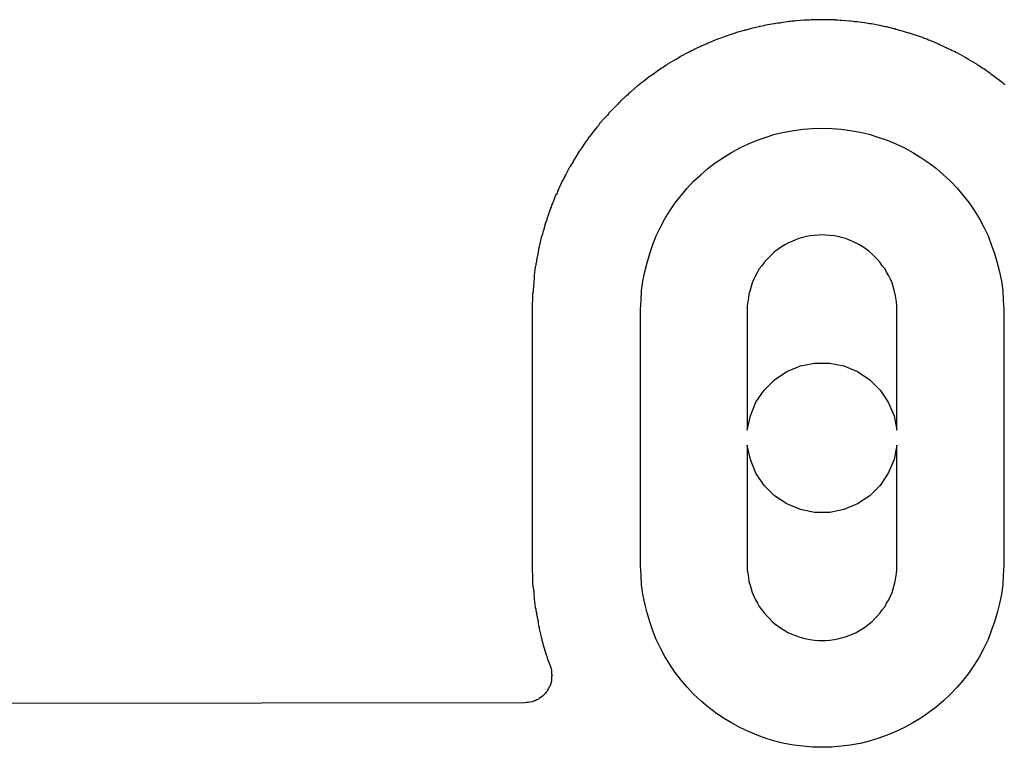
# Model space of a CAD drawing. Extents: x 2.6 to 14.5, y -8.4 to -1.4.
# Tile 29 of 43: x 11.996 to 12.177, y -8.407 to -8.273. Entities that reach past the tile are written whole.
import ezdxf

# ---------------------------------------------------------------- set-up
doc = ezdxf.new("R2010")
doc.units = 0
doc.header["$MEASUREMENT"] = 0
doc.layers.add('BLACK', color=7, linetype='CONTINUOUS')

msp = doc.modelspace()

# ---------------------------------------------------------------- linework, layer by layer
at = {"layer": 'BLACK', "linetype": 'CONTINUOUS'}
for p, q in [((12.1348, -8.27366), (12.1333, -8.27393)), ((12.1349, -8.27365), (12.1348, -8.27366)), ((12.1351, -8.27363), (12.1349, -8.27365)), ((12.1354, -8.27357), (12.1351, -8.27363)), ((12.1358, -8.27353), (12.1354, -8.27357)), ((12.1359, -8.27352), (12.1358, -8.27353)), ((12.1361, -8.27346), (12.1359, -8.27352)), ((12.1376, -8.27327), (12.1361, -8.27346)), ((12.1379, -8.27326), (12.1376, -8.27326)), ((12.1376, -8.27326), (12.1376, -8.27327)), ((12.1382, -8.27321), (12.1379, -8.27326)), ((12.1386, -8.27319), (12.1382, -8.27321)), ((12.1389, -8.27314), (12.1386, -8.27318)), ((12.1386, -8.27318), (12.1386, -8.27319)), ((12.1404, -8.27302), (12.1389, -8.27314)), ((12.1407, -8.27302), (12.1404, -8.27302)), ((12.1404, -8.27302), (12.1404, -8.27302)), ((12.141, -8.273), (12.1407, -8.27302)), ((12.1414, -8.273), (12.141, -8.273)), ((12.1417, -8.27296), (12.1414, -8.27299)), ((12.1414, -8.27299), (12.1414, -8.273)), ((12.1432, -8.27292), (12.1417, -8.27296)), ((12.1435, -8.27291), (12.1432, -8.27292)), ((12.1436, -8.27291), (12.1435, -8.27291)), ((12.1435, -8.27291), (12.1435, -8.27291)), ((12.144, -8.27292), (12.1436, -8.27291)), ((12.1441, -8.27292), (12.144, -8.27292)), ((12.1444, -8.27293), (12.1441, -8.27292)), ((12.1445, -8.27292), (12.1444, -8.27293)), ((12.146, -8.27296), (12.1445, -8.27292)), ((12.146, -8.27297), (12.146, -8.27296)), ((12.1462, -8.273), (12.146, -8.27297)), ((12.1466, -8.27301), (12.1462, -8.273)), ((12.147, -8.27304), (12.1466, -8.27301)), ((12.1473, -8.27304), (12.147, -8.27304)), ((12.147, -8.27304), (12.147, -8.27304)), ((12.1488, -8.27316), (12.1473, -8.27304)), ((12.149, -8.2732), (12.1488, -8.27316)), ((12.1488, -8.27316), (12.1488, -8.27316)), ((12.1494, -8.27324), (12.149, -8.2732)), ((12.1497, -8.27329), (12.1494, -8.27324)), ((12.1498, -8.27329), (12.1497, -8.27329)), ((12.1501, -8.2733), (12.1498, -8.27329)), ((12.1515, -8.27349), (12.1501, -8.2733)), ((12.1516, -8.2735), (12.1515, -8.27349)), ((12.1518, -8.27355), (12.1516, -8.2735)), ((12.1522, -8.27361), (12.1518, -8.27355)), ((12.1525, -8.27368), (12.1522, -8.27361)), ((12.1526, -8.27368), (12.1525, -8.27368)), ((12.1528, -8.2737), (12.1526, -8.27368)), ((12.1276, -8.27542), (12.1273, -8.27552)), ((12.1277, -8.27539), (12.1276, -8.27542)), ((12.1279, -8.2753), (12.1277, -8.27539)), ((12.1293, -8.27488), (12.1279, -8.2753)), ((12.1294, -8.27486), (12.1293, -8.27488)), ((12.1296, -8.27482), (12.1294, -8.27486)), ((12.13, -8.27473), (12.1296, -8.27482)), ((12.1303, -8.27465), (12.13, -8.27473)), ((12.1304, -8.27462), (12.1303, -8.27465)), ((12.1306, -8.27455), (12.1304, -8.27462)), ((12.1321, -8.2742), (12.1306, -8.27455)), ((12.1323, -8.27416), (12.1321, -8.27418)), ((12.1321, -8.27418), (12.1321, -8.2742)), ((12.1327, -8.27408), (12.1323, -8.27416)), ((12.133, -8.27402), (12.1327, -8.27408)), ((12.1331, -8.274), (12.133, -8.27402)), ((12.1333, -8.27393), (12.1331, -8.274)), ((12.1543, -8.27397), (12.1528, -8.2737)), ((12.1544, -8.27399), (12.1543, -8.27397)), ((12.1546, -8.27405), (12.1544, -8.27399)), ((12.1549, -8.27412), (12.1546, -8.27405)), ((12.1553, -8.27421), (12.1549, -8.27412)), ((12.1553, -8.27422), (12.1553, -8.27421)), ((12.1556, -8.27425), (12.1553, -8.27422)), ((12.157, -8.2746), (12.1556, -8.27425)), ((12.1571, -8.27462), (12.157, -8.2746)), ((12.1573, -8.27469), (12.1571, -8.27462)), ((12.1576, -8.27478), (12.1573, -8.27469)), ((12.158, -8.27489), (12.1576, -8.27478)), ((12.158, -8.2749), (12.158, -8.27489)), ((12.1583, -8.27494), (12.158, -8.2749)), ((12.1597, -8.27537), (12.1583, -8.27494)), ((12.1598, -8.27539), (12.1597, -8.27537)), ((12.16, -8.27547), (12.1598, -8.27539)), ((12.1603, -8.27558), (12.16, -8.27547)), ((12.1227, -8.27723), (12.1225, -8.27735)), ((12.124, -8.27666), (12.1227, -8.27723)), ((12.1241, -8.27664), (12.124, -8.27666)), ((12.1243, -8.27658), (12.1241, -8.27664)), ((12.1246, -8.27644), (12.1243, -8.27658)), ((12.125, -8.27633), (12.1246, -8.27644)), ((12.1253, -8.2762), (12.125, -8.2763)), ((12.125, -8.2763), (12.125, -8.27633)), ((12.1267, -8.2757), (12.1253, -8.2762)), ((12.1269, -8.27563), (12.1267, -8.27568)), ((12.1267, -8.27568), (12.1267, -8.2757)), ((12.1273, -8.27552), (12.1269, -8.27563)), ((12.1607, -8.2757), (12.1603, -8.27558)), ((12.1607, -8.27572), (12.1607, -8.2757)), ((12.1609, -8.27578), (12.1607, -8.27572)), ((12.1624, -8.27628), (12.1609, -8.27578)), ((12.1624, -8.2763), (12.1624, -8.27628)), ((12.1626, -8.2764), (12.1624, -8.2763)), ((12.163, -8.27652), (12.1626, -8.2764)), ((12.1633, -8.27666), (12.163, -8.27652)), ((12.1633, -8.27668), (12.1633, -8.27666)), ((12.1636, -8.27675), (12.1633, -8.27668)), ((12.1649, -8.27732), (12.1636, -8.27675)), ((12.165, -8.27735), (12.1649, -8.27732)), ((12.119, -8.27899), (12.1176, -8.2797)), ((12.1192, -8.27888), (12.119, -8.27896)), ((12.119, -8.27896), (12.119, -8.27899)), ((12.1195, -8.27871), (12.1192, -8.27888)), ((12.1199, -8.27856), (12.1195, -8.27871)), ((12.1201, -8.2784), (12.1199, -8.27852)), ((12.1199, -8.27852), (12.1199, -8.27856)), ((12.1215, -8.27776), (12.1201, -8.2784)), ((12.1217, -8.27766), (12.1215, -8.27773)), ((12.1215, -8.27773), (12.1215, -8.27776)), ((12.1221, -8.27751), (12.1217, -8.27766)), ((12.1224, -8.27738), (12.1221, -8.27751)), ((12.1225, -8.27735), (12.1224, -8.27738)), ((12.1652, -8.27745), (12.165, -8.27735)), ((12.1655, -8.27759), (12.1652, -8.27745)), ((12.1659, -8.27775), (12.1655, -8.27759)), ((12.1659, -8.27778), (12.1659, -8.27775)), ((12.1661, -8.27786), (12.1659, -8.27778)), ((12.1675, -8.2785), (12.1661, -8.27786)), ((12.1676, -8.27853), (12.1675, -8.2785)), ((12.1677, -8.27865), (12.1676, -8.27853)), ((12.1681, -8.2788), (12.1677, -8.27865)), ((12.1684, -8.27898), (12.1681, -8.2788)), ((12.1684, -8.27901), (12.1684, -8.27898)), ((12.1687, -8.2791), (12.1684, -8.27901)), ((12.17, -8.27981), (12.1687, -8.2791)), ((12.1165, -8.28035), (12.1152, -8.28113)), ((12.1166, -8.28032), (12.1165, -8.28035)), ((12.1168, -8.28022), (12.1166, -8.28032)), ((12.1171, -8.28004), (12.1168, -8.28022)), ((12.1174, -8.27987), (12.1171, -8.28004)), ((12.1176, -8.2797), (12.1174, -8.27983)), ((12.1174, -8.27983), (12.1174, -8.27987)), ((12.17, -8.27984), (12.17, -8.27981)), ((12.1702, -8.27997), (12.17, -8.27984)), ((12.1705, -8.28014), (12.1702, -8.27997)), ((12.1708, -8.28034), (12.1705, -8.28014)), ((12.1709, -8.28037), (12.1708, -8.28034)), ((12.1711, -8.28047), (12.1709, -8.28037)), ((12.1724, -8.28125), (12.1711, -8.28047)), ((12.1129, -8.28268), (12.1127, -8.28283)), ((12.1141, -8.28184), (12.1129, -8.28268)), ((12.1142, -8.2818), (12.1141, -8.28184)), ((12.1144, -8.2817), (12.1142, -8.2818)), ((12.1147, -8.2815), (12.1144, -8.2817)), ((12.115, -8.28131), (12.1147, -8.2815)), ((12.1152, -8.28113), (12.115, -8.28127)), ((12.115, -8.28127), (12.115, -8.28131)), ((12.1724, -8.28129), (12.1724, -8.28125)), ((12.1726, -8.28142), (12.1724, -8.28129)), ((12.1729, -8.28161), (12.1726, -8.28142)), ((12.1732, -8.28182), (12.1729, -8.28161)), ((12.1733, -8.28185), (12.1732, -8.28182)), ((12.1735, -8.28197), (12.1733, -8.28185)), ((12.1747, -8.28281), (12.1735, -8.28197)), ((12.1104, -8.28456), (12.1101, -8.28478)), ((12.1105, -8.28452), (12.1104, -8.28456)), ((12.1107, -8.28435), (12.1105, -8.28452)), ((12.1118, -8.28345), (12.1107, -8.28435)), ((12.1119, -8.2834), (12.1118, -8.28345)), ((12.1121, -8.28329), (12.1119, -8.2834)), ((12.1124, -8.28308), (12.1121, -8.28329)), ((12.1127, -8.28288), (12.1124, -8.28308)), ((12.1127, -8.28283), (12.1127, -8.28288)), ((12.1747, -8.28285), (12.1747, -8.28281)), ((12.1749, -8.28299), (12.1747, -8.28285)), ((12.1752, -8.2832), (12.1749, -8.28299)), ((12.1755, -8.28342), (12.1752, -8.2832)), ((12.1755, -8.28346), (12.1755, -8.28342)), ((12.1757, -8.28358), (12.1755, -8.28346)), ((12.1769, -8.28449), (12.1757, -8.28358)), ((12.177, -8.28453), (12.1769, -8.28449)), ((12.1771, -8.28469), (12.177, -8.28453)), ((12.1083, -8.28636), (12.108, -8.28659)), ((12.1085, -8.28614), (12.1083, -8.28631)), ((12.1083, -8.28631), (12.1083, -8.28636)), ((12.1096, -8.28517), (12.1085, -8.28614)), ((12.1097, -8.28513), (12.1096, -8.28517)), ((12.1099, -8.285), (12.1097, -8.28513)), ((12.1101, -8.28478), (12.1099, -8.285)), ((12.1774, -8.28491), (12.1771, -8.28469)), ((12.1063, -8.28822), (12.1062, -8.28827)), ((12.1064, -8.28804), (12.1063, -8.28822)), ((12.1075, -8.28701), (12.1064, -8.28804)), ((12.1076, -8.28696), (12.1075, -8.28701)), ((12.1078, -8.28683), (12.1076, -8.28696)), ((12.108, -8.28659), (12.1078, -8.28683)), ((12.1055, -8.28896), (12.1045, -8.29004)), ((12.1056, -8.28891), (12.1055, -8.28896)), ((12.1057, -8.28877), (12.1056, -8.28891)), ((12.106, -8.28851), (12.1057, -8.28877)), ((12.1062, -8.28827), (12.106, -8.28851)), ((12.1036, -8.29101), (12.1026, -8.29214)), ((12.1037, -8.29096), (12.1036, -8.29101)), ((12.1038, -8.29081), (12.1037, -8.29096)), ((12.1041, -8.29054), (12.1038, -8.29081)), ((12.1043, -8.29028), (12.1041, -8.29054)), ((12.1045, -8.29004), (12.1043, -8.29023)), ((12.1043, -8.29023), (12.1043, -8.29028)), ((12.1018, -8.29315), (12.1009, -8.29434)), ((12.1019, -8.2931), (12.1018, -8.29315)), ((12.102, -8.29294), (12.1019, -8.2931)), ((12.1022, -8.29266), (12.102, -8.29294)), ((12.1025, -8.29239), (12.1022, -8.29266)), ((12.1026, -8.29214), (12.1025, -8.29234)), ((12.1025, -8.29234), (12.1025, -8.29239)), ((12.135, -8.29405), (12.1367, -8.29364)), ((12.1367, -8.29364), (12.1385, -8.29332)), ((12.1367, -8.29364), (12.1367, -8.29364)), ((12.1367, -8.29364), (12.1367, -8.29364)), ((12.1385, -8.29332), (12.1402, -8.29309)), ((12.1385, -8.29332), (12.1385, -8.29332)), ((12.1402, -8.29309), (12.1419, -8.29296)), ((12.1402, -8.29309), (12.1402, -8.29309)), ((12.1419, -8.29296), (12.1437, -8.29291)), ((12.1419, -8.29296), (12.1419, -8.29296)), ((12.1437, -8.29291), (12.1437, -8.29291)), ((12.1437, -8.29291), (12.1455, -8.29296)), ((12.1455, -8.29296), (12.1455, -8.29296)), ((12.1455, -8.29296), (12.1472, -8.29309)), ((12.1472, -8.29309), (12.1472, -8.29309)), ((12.1472, -8.29309), (12.1489, -8.29332)), ((12.1489, -8.29332), (12.1489, -8.29332)), ((12.1489, -8.29332), (12.1489, -8.29332)), ((12.1489, -8.29332), (12.1507, -8.29364)), ((12.1507, -8.29364), (12.1507, -8.29364)), ((12.1507, -8.29364), (12.1524, -8.29405)), ((12.1001, -8.29539), (12.0993, -8.29662)), ((12.1002, -8.29534), (12.1001, -8.29539)), ((12.1003, -8.29517), (12.1002, -8.29534)), ((12.1005, -8.29488), (12.1003, -8.29517)), ((12.1007, -8.2946), (12.1005, -8.29488)), ((12.1008, -8.29454), (12.1007, -8.2946)), ((12.1009, -8.29434), (12.1008, -8.29454)), ((12.1301, -8.2958), (12.1317, -8.29513)), ((12.1317, -8.29513), (12.1334, -8.29455)), ((12.1317, -8.29513), (12.1317, -8.29513)), ((12.1317, -8.29513), (12.1317, -8.29513)), ((12.1334, -8.29455), (12.135, -8.29405)), ((12.1334, -8.29455), (12.1334, -8.29455)), ((12.1334, -8.29455), (12.1334, -8.29455)), ((12.135, -8.29405), (12.135, -8.29405)), ((12.1524, -8.29405), (12.1524, -8.29405)), ((12.1524, -8.29405), (12.1524, -8.29405)), ((12.1524, -8.29405), (12.154, -8.29455)), ((12.154, -8.29455), (12.154, -8.29455)), ((12.154, -8.29455), (12.154, -8.29455)), ((12.154, -8.29455), (12.1557, -8.29513)), ((12.1557, -8.29513), (12.1557, -8.29513)), ((12.1557, -8.29513), (12.1557, -8.29513)), ((12.1557, -8.29513), (12.1573, -8.2958)), ((12.0989, -8.29718), (12.0987, -8.29748)), ((12.0991, -8.29689), (12.0989, -8.29718)), ((12.0992, -8.29683), (12.0991, -8.29689)), ((12.0993, -8.29662), (12.0992, -8.29683)), ((12.127, -8.2974), (12.1285, -8.29656)), ((12.1285, -8.29656), (12.1301, -8.2958)), ((12.1285, -8.29656), (12.1285, -8.29656)), ((12.1285, -8.29656), (12.1285, -8.29656)), ((12.1301, -8.2958), (12.1301, -8.2958)), ((12.1301, -8.2958), (12.1301, -8.2958)), ((12.1573, -8.2958), (12.1573, -8.2958)), ((12.1573, -8.2958), (12.1573, -8.2958)), ((12.1573, -8.2958), (12.1573, -8.2958)), ((12.1573, -8.2958), (12.1589, -8.29656)), ((12.1589, -8.29656), (12.1589, -8.29656)), ((12.1589, -8.29656), (12.1604, -8.2974)), ((12.0978, -8.29899), (12.0977, -8.2992)), ((12.0986, -8.29772), (12.0978, -8.29899)), ((12.0987, -8.29748), (12.0986, -8.29766)), ((12.0986, -8.29766), (12.0986, -8.29772)), ((12.124, -8.2993), (12.1255, -8.29831)), ((12.1255, -8.29831), (12.127, -8.2974)), ((12.1255, -8.29831), (12.1255, -8.29831)), ((12.127, -8.2974), (12.127, -8.2974)), ((12.127, -8.2974), (12.127, -8.2974)), ((12.1604, -8.2974), (12.1604, -8.2974)), ((12.1604, -8.2974), (12.1619, -8.29831)), ((12.1619, -8.29831), (12.1619, -8.29831)), ((12.1619, -8.29831), (12.1619, -8.29831)), ((12.1619, -8.29831), (12.1619, -8.29831)), ((12.1619, -8.29831), (12.1634, -8.2993)), ((12.0971, -8.30011), (12.0964, -8.30143)), ((12.0972, -8.30006), (12.0971, -8.30011)), ((12.0973, -8.29988), (12.0972, -8.30006)), ((12.0975, -8.29956), (12.0973, -8.29988)), ((12.0977, -8.29926), (12.0975, -8.29956)), ((12.0977, -8.2992), (12.0977, -8.29926)), ((12.1213, -8.30151), (12.1226, -8.30037)), ((12.1226, -8.30037), (12.124, -8.2993)), ((12.1226, -8.30037), (12.1226, -8.30037)), ((12.1226, -8.30037), (12.1226, -8.30037)), ((12.124, -8.2993), (12.124, -8.2993)), ((12.124, -8.2993), (12.124, -8.2993)), ((12.1634, -8.2993), (12.1634, -8.2993)), ((12.1634, -8.2993), (12.1634, -8.2993)), ((12.1634, -8.2993), (12.1634, -8.2993)), ((12.1634, -8.2993), (12.1634, -8.2993)), ((12.1634, -8.2993), (12.1648, -8.30037)), ((12.1648, -8.30037), (12.1648, -8.30037)), ((12.1648, -8.30037), (12.1661, -8.30151)), ((12.0958, -8.30259), (12.0952, -8.30394)), ((12.0959, -8.30253), (12.0958, -8.30259)), ((12.096, -8.30234), (12.0959, -8.30253)), ((12.0961, -8.30202), (12.096, -8.30234)), ((12.0963, -8.30171), (12.0961, -8.30202)), ((12.0964, -8.30143), (12.0963, -8.30164)), ((12.0963, -8.30164), (12.0963, -8.30171)), ((12.1188, -8.30398), (12.12, -8.30271)), ((12.12, -8.30271), (12.1213, -8.30151)), ((12.12, -8.30271), (12.12, -8.30271)), ((12.12, -8.30271), (12.12, -8.30271)), ((12.1213, -8.30151), (12.1213, -8.30151)), ((12.1213, -8.30151), (12.1213, -8.30151)), ((12.1661, -8.30151), (12.1661, -8.30151)), ((12.1661, -8.30151), (12.1674, -8.30271)), ((12.1674, -8.30271), (12.1674, -8.30271)), ((12.1674, -8.30271), (12.1674, -8.30271)), ((12.1674, -8.30271), (12.1686, -8.30398)), ((12.0949, -8.30454), (12.0948, -8.30487)), ((12.0951, -8.30422), (12.0949, -8.30454)), ((12.0952, -8.30394), (12.0951, -8.30416)), ((12.0951, -8.30416), (12.0951, -8.30422)), ((12.1177, -8.30532), (12.1188, -8.30398)), ((12.1188, -8.30398), (12.1188, -8.30398)), ((12.1188, -8.30398), (12.1188, -8.30398)), ((12.1686, -8.30398), (12.1686, -8.30398)), ((12.1686, -8.30398), (12.1686, -8.30398)), ((12.1686, -8.30398), (12.1686, -8.30398)), ((12.1686, -8.30398), (12.1686, -8.30398)), ((12.1686, -8.30398), (12.1697, -8.30532)), ((12.0946, -8.30513), (12.0941, -8.30651)), ((12.0947, -8.30506), (12.0946, -8.30513)), ((12.0948, -8.30487), (12.0947, -8.30506)), ((12.1166, -8.30671), (12.1177, -8.30532)), ((12.1177, -8.30532), (12.1177, -8.30532)), ((12.1697, -8.30532), (12.1697, -8.30532)), ((12.1697, -8.30532), (12.1697, -8.30532)), ((12.1697, -8.30532), (12.1708, -8.30671)), ((12.0936, -8.30772), (12.0931, -8.30913)), ((12.0937, -8.30746), (12.0936, -8.30766)), ((12.0936, -8.30766), (12.0936, -8.30772)), ((12.0938, -8.30713), (12.0937, -8.30746)), ((12.094, -8.3068), (12.0938, -8.30713)), ((12.0941, -8.30651), (12.094, -8.30673)), ((12.094, -8.30673), (12.094, -8.3068)), ((12.1147, -8.30964), (12.1156, -8.30815)), ((12.1156, -8.30815), (12.1166, -8.30671)), ((12.1156, -8.30815), (12.1156, -8.30815)), ((12.1166, -8.30671), (12.1166, -8.30671)), ((12.1166, -8.30671), (12.1166, -8.30671)), ((12.1708, -8.30671), (12.1708, -8.30671)), ((12.1708, -8.30671), (12.1708, -8.30671)), ((12.1708, -8.30671), (12.1718, -8.30815)), ((12.1718, -8.30815), (12.1718, -8.30815)), ((12.1718, -8.30815), (12.1727, -8.30964)), ((12.0929, -8.30976), (12.0928, -8.3101)), ((12.093, -8.30943), (12.0929, -8.30976)), ((12.0931, -8.30913), (12.093, -8.30936)), ((12.093, -8.30936), (12.093, -8.30943)), ((12.1139, -8.31118), (12.1147, -8.30964)), ((12.1147, -8.30964), (12.1147, -8.30964)), ((12.1147, -8.30964), (12.1147, -8.30964)), ((12.1727, -8.30964), (12.1727, -8.30964)), ((12.1727, -8.30964), (12.1727, -8.30964)), ((12.1727, -8.30964), (12.1735, -8.31118)), ((12.0923, -8.3118), (12.0922, -8.31203)), ((12.0927, -8.31037), (12.0923, -8.3118)), ((12.0928, -8.3101), (12.0927, -8.31031)), ((12.0927, -8.31031), (12.0927, -8.31037)), ((12.1131, -8.31277), (12.1139, -8.31118)), ((12.1139, -8.31118), (12.1139, -8.31118)), ((12.1735, -8.31118), (12.1735, -8.31118)), ((12.1735, -8.31118), (12.1735, -8.31118)), ((12.1735, -8.31118), (12.1743, -8.31277)), ((12.0919, -8.31307), (12.0916, -8.31451)), ((12.092, -8.31279), (12.0919, -8.313)), ((12.0919, -8.313), (12.0919, -8.31307)), ((12.0921, -8.31244), (12.092, -8.31279)), ((12.0922, -8.3121), (12.0921, -8.31244)), ((12.0922, -8.31203), (12.0922, -8.3121)), ((12.1125, -8.31438), (12.1131, -8.31277)), ((12.1131, -8.31277), (12.1131, -8.31277)), ((12.1131, -8.31277), (12.1131, -8.31277)), ((12.1388, -8.31352), (12.1381, -8.31379)), ((12.1394, -8.31327), (12.1388, -8.31352)), ((12.1401, -8.31307), (12.1394, -8.31327)), ((12.1408, -8.3129), (12.1401, -8.31307)), ((12.1415, -8.31277), (12.1408, -8.3129)), ((12.1408, -8.3129), (12.1408, -8.3129)), ((12.1423, -8.31268), (12.1415, -8.31277)), ((12.1415, -8.31277), (12.1415, -8.31277)), ((12.143, -8.31262), (12.1423, -8.31268)), ((12.1423, -8.31268), (12.1423, -8.31268)), ((12.1437, -8.3126), (12.143, -8.31262)), ((12.1444, -8.31262), (12.1437, -8.3126)), ((12.1451, -8.31268), (12.1444, -8.31262)), ((12.1444, -8.31262), (12.1444, -8.31262)), ((12.1459, -8.31277), (12.1451, -8.31268)), ((12.1466, -8.3129), (12.1459, -8.31277)), ((12.1459, -8.31277), (12.1459, -8.31277)), ((12.1473, -8.31307), (12.1466, -8.3129)), ((12.1466, -8.3129), (12.1466, -8.3129)), ((12.148, -8.31327), (12.1473, -8.31307)), ((12.1473, -8.31307), (12.1473, -8.31307)), ((12.1486, -8.31352), (12.148, -8.31327)), ((12.148, -8.31327), (12.148, -8.31327)), ((12.1493, -8.31379), (12.1486, -8.31352)), ((12.1486, -8.31352), (12.1486, -8.31352)), ((12.1743, -8.31277), (12.1743, -8.31277)), ((12.1743, -8.31277), (12.1743, -8.31277)), ((12.1743, -8.31277), (12.1749, -8.31438)), ((12.0915, -8.31482), (12.0914, -8.31516)), ((12.0914, -8.31516), (12.0914, -8.31551)), ((12.0916, -8.31451), (12.0915, -8.31475)), ((12.0915, -8.31475), (12.0915, -8.31482)), ((12.1119, -8.31604), (12.1125, -8.31438)), ((12.1125, -8.31438), (12.1125, -8.31438)), ((12.1125, -8.31438), (12.1125, -8.31438)), ((12.1356, -8.31523), (12.135, -8.31567)), ((12.1362, -8.31482), (12.1356, -8.31523)), ((12.1356, -8.31523), (12.1356, -8.31523)), ((12.1368, -8.31445), (12.1362, -8.31482)), ((12.1362, -8.31482), (12.1362, -8.31482)), ((12.1374, -8.3141), (12.1368, -8.31445)), ((12.1381, -8.31379), (12.1374, -8.3141)), ((12.1374, -8.3141), (12.1374, -8.3141)), ((12.1374, -8.3141), (12.1374, -8.3141)), ((12.1381, -8.31379), (12.1381, -8.31379)), ((12.1381, -8.31379), (12.1381, -8.31379)), ((12.15, -8.3141), (12.1493, -8.31379)), ((12.1493, -8.31379), (12.1493, -8.31379)), ((12.1506, -8.31445), (12.15, -8.3141)), ((12.1512, -8.31482), (12.1506, -8.31445)), ((12.1518, -8.31523), (12.1512, -8.31482)), ((12.1512, -8.31482), (12.1512, -8.31482)), ((12.1512, -8.31482), (12.1512, -8.31482)), ((12.1524, -8.31567), (12.1518, -8.31523)), ((12.1518, -8.31523), (12.1518, -8.31523)), ((12.1518, -8.31523), (12.1518, -8.31523)), ((12.1749, -8.31438), (12.1749, -8.31438)), ((12.1749, -8.31438), (12.1755, -8.31604)), ((12.0913, -8.31579), (12.091, -8.31726)), ((12.091, -8.31726), (12.091, -8.31749)), ((12.0914, -8.31551), (12.0913, -8.31572)), ((12.0913, -8.31572), (12.0913, -8.31579)), ((12.1114, -8.31772), (12.1119, -8.31604)), ((12.1119, -8.31604), (12.1119, -8.31604)), ((12.1119, -8.31604), (12.1119, -8.31604)), ((12.1335, -8.31716), (12.133, -8.31771)), ((12.134, -8.31664), (12.1335, -8.31716)), ((12.1335, -8.31716), (12.1335, -8.31716)), ((12.1335, -8.31716), (12.1335, -8.31716)), ((12.1345, -8.31614), (12.134, -8.31664)), ((12.134, -8.31664), (12.134, -8.31664)), ((12.134, -8.31664), (12.134, -8.31664)), ((12.135, -8.31567), (12.1345, -8.31614)), ((12.1345, -8.31614), (12.1345, -8.31614)), ((12.135, -8.31567), (12.135, -8.31567)), ((12.1529, -8.31614), (12.1524, -8.31567)), ((12.1534, -8.31664), (12.1529, -8.31614)), ((12.1529, -8.31614), (12.1529, -8.31614)), ((12.1529, -8.31614), (12.1529, -8.31614)), ((12.1539, -8.31716), (12.1534, -8.31664)), ((12.1534, -8.31664), (12.1534, -8.31664)), ((12.1534, -8.31664), (12.1534, -8.31664)), ((12.1544, -8.31771), (12.1539, -8.31716)), ((12.1539, -8.31716), (12.1539, -8.31716)), ((12.1755, -8.31604), (12.1755, -8.31604)), ((12.1755, -8.31604), (12.176, -8.31772)), ((12.0908, -8.31855), (12.0906, -8.32003)), ((12.0909, -8.31827), (12.0908, -8.31848)), ((12.0908, -8.31848), (12.0908, -8.31855)), ((12.091, -8.31756), (12.0909, -8.31791)), ((12.0909, -8.31791), (12.0909, -8.31827)), ((12.091, -8.31749), (12.091, -8.31756)), ((12.111, -8.31942), (12.1114, -8.31772)), ((12.1114, -8.31772), (12.1114, -8.31772)), ((12.1114, -8.31772), (12.1114, -8.31772)), ((12.1321, -8.31887), (12.1318, -8.31949)), ((12.1326, -8.31828), (12.1321, -8.31887)), ((12.1321, -8.31887), (12.1321, -8.31887)), ((12.133, -8.31771), (12.1326, -8.31828)), ((12.133, -8.31771), (12.133, -8.31771)), ((12.1548, -8.31828), (12.1544, -8.31771)), ((12.1553, -8.31887), (12.1548, -8.31828)), ((12.1548, -8.31828), (12.1548, -8.31828)), ((12.1556, -8.31949), (12.1553, -8.31887)), ((12.1553, -8.31887), (12.1553, -8.31887)), ((12.176, -8.31772), (12.176, -8.31772)), ((12.176, -8.31772), (12.1764, -8.31942)), ((12.0906, -8.32069), (12.0905, -8.32104)), ((12.0906, -8.32003), (12.0906, -8.32026)), ((12.0906, -8.32026), (12.0906, -8.32033)), ((12.0906, -8.32033), (12.0906, -8.32069)), ((12.1106, -8.32114), (12.111, -8.31942)), ((12.111, -8.31942), (12.111, -8.31942)), ((12.1311, -8.32077), (12.1308, -8.32144)), ((12.1314, -8.32012), (12.1311, -8.32077)), ((12.1318, -8.31949), (12.1314, -8.32012)), ((12.156, -8.32012), (12.1556, -8.31949)), ((12.1563, -8.32077), (12.156, -8.32012)), ((12.156, -8.32012), (12.156, -8.32012)), ((12.156, -8.32012), (12.156, -8.32012)), ((12.1566, -8.32144), (12.1563, -8.32077)), ((12.1563, -8.32077), (12.1563, -8.32077)), ((12.1563, -8.32077), (12.1563, -8.32077)), ((12.1764, -8.31942), (12.1764, -8.31942)), ((12.1764, -8.31942), (12.1768, -8.32114)), ((12.0905, -8.32132), (12.0904, -8.32281)), ((12.0905, -8.32104), (12.0905, -8.32126)), ((12.0905, -8.32126), (12.0905, -8.32132)), ((12.1104, -8.32288), (12.1106, -8.32114)), ((12.1106, -8.32114), (12.1106, -8.32114)), ((12.1106, -8.32114), (12.1106, -8.32114)), ((12.1306, -8.32212), (12.1304, -8.32281)), ((12.1308, -8.32144), (12.1306, -8.32212)), ((12.1306, -8.32212), (12.1306, -8.32212)), ((12.1308, -8.32144), (12.1308, -8.32144)), ((12.1568, -8.32212), (12.1566, -8.32144)), ((12.1566, -8.32144), (12.1566, -8.32144)), ((12.157, -8.32281), (12.1568, -8.32212)), ((12.1568, -8.32212), (12.1568, -8.32212)), ((12.1768, -8.32114), (12.1768, -8.32114)), ((12.1768, -8.32114), (12.177, -8.32288)), ((12.0903, -8.32412), (12.0902, -8.32585)), ((12.0904, -8.32312), (12.0903, -8.32348)), ((12.0903, -8.32348), (12.0903, -8.32383)), ((12.0903, -8.32383), (12.0903, -8.32405)), ((12.0903, -8.32405), (12.0903, -8.32412)), ((12.0904, -8.32281), (12.0904, -8.32305)), ((12.0904, -8.32305), (12.0904, -8.32312)), ((12.1103, -8.32463), (12.1104, -8.32288)), ((12.1104, -8.32288), (12.1104, -8.32288)), ((12.1301, -8.32422), (12.13, -8.32494)), ((12.1302, -8.32351), (12.1301, -8.32422)), ((12.1301, -8.32422), (12.1301, -8.32422)), ((12.1304, -8.32281), (12.1302, -8.32351)), ((12.1302, -8.32351), (12.1302, -8.32351)), ((12.1304, -8.32281), (12.1304, -8.32281)), ((12.1572, -8.32351), (12.157, -8.32281)), ((12.157, -8.32281), (12.157, -8.32281)), ((12.1573, -8.32422), (12.1572, -8.32351)), ((12.1572, -8.32351), (12.1572, -8.32351)), ((12.1574, -8.32494), (12.1573, -8.32422)), ((12.1573, -8.32422), (12.1573, -8.32422)), ((12.177, -8.32288), (12.177, -8.32288)), ((12.177, -8.32288), (12.1771, -8.32463)), ((12.0902, -8.32585), (12.0902, -8.32592)), ((12.0902, -8.32592), (12.0902, -8.32599)), ((12.0902, -8.32599), (12.0902, -8.32606)), ((12.0902, -8.32606), (12.0902, -8.3264)), ((12.1102, -8.32638), (12.1103, -8.32463)), ((12.1103, -8.32463), (12.1103, -8.32463)), ((12.13, -8.32494), (12.1299, -8.32566)), ((12.1299, -8.32566), (12.1299, -8.32566)), ((12.1299, -8.32566), (12.1299, -8.32638)), ((12.1575, -8.32566), (12.1574, -8.32494)), ((12.1575, -8.32638), (12.1575, -8.32566)), ((12.1575, -8.32566), (12.1575, -8.32566)), ((12.1771, -8.32463), (12.1771, -8.32463)), ((12.1771, -8.32463), (12.1772, -8.32638)), ((12.0902, -8.3264), (12.0902, -8.37362)), ((12.1102, -8.37362), (12.1102, -8.32638)), ((12.1299, -8.32638), (12.1299, -8.34863)), ((12.1575, -8.34863), (12.1575, -8.32638)), ((12.1772, -8.32638), (12.1772, -8.37362)), ((12.1372, -8.33779), (12.1397, -8.33675)), ((12.1397, -8.33675), (12.1423, -8.33622)), ((12.1423, -8.33622), (12.1451, -8.33622)), ((12.1451, -8.33622), (12.1477, -8.33675)), ((12.1477, -8.33675), (12.1502, -8.33779)), ((12.1349, -8.3393), (12.1372, -8.33779)), ((12.1502, -8.33779), (12.1525, -8.3393)), ((12.133, -8.34122), (12.1349, -8.3393)), ((12.1525, -8.3393), (12.1544, -8.34122)), ((12.1315, -8.34347), (12.133, -8.34122)), ((12.1544, -8.34122), (12.1559, -8.34347)), ((12.1305, -8.34598), (12.1315, -8.34347)), ((12.1559, -8.34347), (12.157, -8.34598)), ((12.1299, -8.34863), (12.1305, -8.34598)), ((12.157, -8.34598), (12.1575, -8.34863)), ((12.1305, -8.35402), (12.1299, -8.35137)), ((12.1299, -8.35137), (12.1299, -8.37362)), ((12.1575, -8.35137), (12.157, -8.35402)), ((12.1575, -8.37362), (12.1575, -8.35137)), ((12.1315, -8.35653), (12.1305, -8.35402)), ((12.157, -8.35402), (12.1559, -8.35653)), ((12.133, -8.35878), (12.1315, -8.35653)), ((12.1559, -8.35653), (12.1544, -8.35878)), ((12.1349, -8.3607), (12.133, -8.35878)), ((12.1544, -8.35878), (12.1525, -8.3607)), ((12.1372, -8.36221), (12.1349, -8.3607)), ((12.1525, -8.3607), (12.1502, -8.36221)), ((12.1397, -8.36325), (12.1372, -8.36221)), ((12.1502, -8.36221), (12.1477, -8.36325)), ((12.1423, -8.36378), (12.1397, -8.36325)), ((12.1451, -8.36378), (12.1423, -8.36378)), ((12.1477, -8.36325), (12.1451, -8.36378)), ((12.0902, -8.37362), (12.0902, -8.37369)), ((12.0902, -8.37369), (12.0902, -8.37376)), ((12.0902, -8.37376), (12.0902, -8.37383)), ((12.0902, -8.37383), (12.0902, -8.37416)), ((12.0902, -8.37416), (12.0903, -8.37565)), ((12.1103, -8.37537), (12.1102, -8.37362)), ((12.1104, -8.37712), (12.1103, -8.37537)), ((12.1103, -8.37537), (12.1103, -8.37537)), ((12.1299, -8.37362), (12.1299, -8.37434)), ((12.1299, -8.37434), (12.1299, -8.37434)), ((12.1299, -8.37434), (12.13, -8.37506)), ((12.13, -8.37506), (12.13, -8.37506)), ((12.13, -8.37506), (12.1301, -8.37578)), ((12.1573, -8.37578), (12.1574, -8.37506)), ((12.1574, -8.37506), (12.1575, -8.37434)), ((12.1575, -8.37434), (12.1575, -8.37362)), ((12.1575, -8.37434), (12.1575, -8.37434)), ((12.1771, -8.37537), (12.177, -8.37712)), ((12.1772, -8.37362), (12.1771, -8.37537)), ((12.1771, -8.37537), (12.1771, -8.37537)), ((12.0903, -8.37565), (12.0903, -8.37589)), ((12.0903, -8.37589), (12.0903, -8.37596)), ((12.0903, -8.37596), (12.0903, -8.37631)), ((12.0903, -8.37631), (12.0903, -8.37667)), ((12.0903, -8.37667), (12.0903, -8.37689)), ((12.0903, -8.37689), (12.0903, -8.37696)), ((12.0903, -8.37696), (12.0905, -8.37845)), ((12.1106, -8.37886), (12.1104, -8.37712)), ((12.1104, -8.37712), (12.1104, -8.37712)), ((12.1301, -8.37578), (12.1302, -8.37649)), ((12.1302, -8.37649), (12.1302, -8.37649)), ((12.1302, -8.37649), (12.1304, -8.37719)), ((12.1304, -8.37719), (12.1306, -8.37788)), ((12.1568, -8.37788), (12.157, -8.37719)), ((12.157, -8.37719), (12.1572, -8.37649)), ((12.1572, -8.37649), (12.1573, -8.37578)), ((12.1572, -8.37649), (12.1572, -8.37649)), ((12.1573, -8.37578), (12.1573, -8.37578)), ((12.177, -8.37712), (12.1768, -8.37886)), ((12.177, -8.37712), (12.177, -8.37712)), ((12.0905, -8.37845), (12.0905, -8.37868)), ((12.0905, -8.37868), (12.0905, -8.37875)), ((12.0905, -8.37875), (12.0905, -8.3791)), ((12.111, -8.38058), (12.1106, -8.37886)), ((12.1106, -8.37886), (12.1106, -8.37886)), ((12.1306, -8.37788), (12.1308, -8.37856)), ((12.1308, -8.37856), (12.1311, -8.37923)), ((12.1563, -8.37923), (12.1566, -8.37856)), ((12.1566, -8.37856), (12.1568, -8.37788)), ((12.1566, -8.37856), (12.1566, -8.37856)), ((12.1768, -8.37886), (12.1764, -8.38058)), ((12.1768, -8.37886), (12.1768, -8.37886)), ((12.1768, -8.37886), (12.1768, -8.37886)), ((12.0905, -8.3791), (12.0906, -8.37946)), ((12.0906, -8.37946), (12.0906, -8.37968)), ((12.0906, -8.37968), (12.0906, -8.37975)), ((12.0906, -8.37975), (12.0908, -8.38123)), ((12.1114, -8.38228), (12.111, -8.38058)), ((12.111, -8.38058), (12.111, -8.38058)), ((12.111, -8.38058), (12.111, -8.38058)), ((12.111, -8.38058), (12.111, -8.38058)), ((12.1311, -8.37923), (12.1311, -8.37923)), ((12.1311, -8.37923), (12.1314, -8.37988)), ((12.1314, -8.37988), (12.1318, -8.38051)), ((12.1318, -8.38051), (12.1318, -8.38051)), ((12.1318, -8.38051), (12.1321, -8.38113)), ((12.1553, -8.38113), (12.1556, -8.38051)), ((12.1556, -8.38051), (12.156, -8.37988)), ((12.1556, -8.38051), (12.1556, -8.38051)), ((12.1556, -8.38051), (12.1556, -8.38051)), ((12.156, -8.37988), (12.1563, -8.37923)), ((12.1563, -8.37923), (12.1563, -8.37923)), ((12.1563, -8.37923), (12.1563, -8.37923)), ((12.1764, -8.38058), (12.176, -8.38228)), ((12.1764, -8.38058), (12.1764, -8.38058)), ((12.1764, -8.38058), (12.1764, -8.38058)), ((12.0908, -8.38123), (12.0908, -8.38146)), ((12.0908, -8.38146), (12.0909, -8.38152)), ((12.0909, -8.38152), (12.0909, -8.38188)), ((12.0909, -8.38188), (12.091, -8.38223)), ((12.091, -8.38223), (12.091, -8.38245)), ((12.091, -8.38245), (12.091, -8.38252)), ((12.091, -8.38252), (12.0913, -8.38398)), ((12.1119, -8.38396), (12.1114, -8.38228)), ((12.1114, -8.38228), (12.1114, -8.38228)), ((12.1114, -8.38228), (12.1114, -8.38228)), ((12.1321, -8.38113), (12.1321, -8.38113)), ((12.1321, -8.38113), (12.1326, -8.38172)), ((12.1326, -8.38172), (12.1326, -8.38172)), ((12.1326, -8.38172), (12.133, -8.38229)), ((12.133, -8.38229), (12.1335, -8.38284)), ((12.1539, -8.38284), (12.1544, -8.38229)), ((12.1544, -8.38229), (12.1548, -8.38172)), ((12.1548, -8.38172), (12.1553, -8.38113)), ((12.1553, -8.38113), (12.1553, -8.38113)), ((12.176, -8.38228), (12.1755, -8.38396)), ((12.176, -8.38228), (12.176, -8.38228)), ((12.176, -8.38228), (12.176, -8.38228)), ((12.0913, -8.38398), (12.0913, -8.38421)), ((12.0913, -8.38421), (12.0913, -8.38428)), ((12.0913, -8.38428), (12.0914, -8.38463)), ((12.1125, -8.38562), (12.1119, -8.38396)), ((12.1119, -8.38396), (12.1119, -8.38396)), ((12.1335, -8.38284), (12.1335, -8.38284)), ((12.1335, -8.38284), (12.1335, -8.38284)), ((12.1335, -8.38284), (12.1335, -8.38284)), ((12.1335, -8.38284), (12.134, -8.38336)), ((12.134, -8.38336), (12.134, -8.38336)), ((12.134, -8.38336), (12.134, -8.38336)), ((12.134, -8.38336), (12.134, -8.38336)), ((12.134, -8.38336), (12.1345, -8.38386)), ((12.1345, -8.38386), (12.1345, -8.38386)), ((12.1345, -8.38386), (12.135, -8.38433)), ((12.135, -8.38433), (12.1356, -8.38477)), ((12.1518, -8.38477), (12.1524, -8.38433)), ((12.1524, -8.38433), (12.1529, -8.38386)), ((12.1529, -8.38386), (12.1534, -8.38336)), ((12.1529, -8.38386), (12.1529, -8.38386)), ((12.1529, -8.38386), (12.1529, -8.38386)), ((12.1534, -8.38336), (12.1539, -8.38284)), ((12.1534, -8.38336), (12.1534, -8.38336)), ((12.1534, -8.38336), (12.1534, -8.38336)), ((12.1539, -8.38284), (12.1539, -8.38284)), ((12.1755, -8.38396), (12.1749, -8.38562)), ((12.1755, -8.38396), (12.1755, -8.38396)), ((12.1755, -8.38396), (12.1755, -8.38396)), ((12.0914, -8.38463), (12.0915, -8.38498)), ((12.0915, -8.38498), (12.0915, -8.3852)), ((12.0915, -8.3852), (12.0915, -8.38527)), ((12.0915, -8.38527), (12.0919, -8.38671)), ((12.1131, -8.38723), (12.1125, -8.38562)), ((12.1125, -8.38562), (12.1125, -8.38562)), ((12.1125, -8.38562), (12.1125, -8.38562)), ((12.1356, -8.38477), (12.1362, -8.38518)), ((12.1362, -8.38518), (12.1362, -8.38518)), ((12.1362, -8.38518), (12.1368, -8.38555)), ((12.1368, -8.38555), (12.1374, -8.3859)), ((12.1374, -8.3859), (12.1374, -8.3859)), ((12.1374, -8.3859), (12.1381, -8.38621)), ((12.1381, -8.38621), (12.1381, -8.38621)), ((12.1381, -8.38621), (12.1381, -8.38621)), ((12.1381, -8.38621), (12.1381, -8.38621)), ((12.1381, -8.38621), (12.1388, -8.38648)), ((12.1486, -8.38648), (12.1493, -8.38621)), ((12.1493, -8.38621), (12.15, -8.3859)), ((12.1493, -8.38621), (12.1493, -8.38621)), ((12.15, -8.3859), (12.1506, -8.38555)), ((12.1506, -8.38555), (12.1512, -8.38518)), ((12.1512, -8.38518), (12.1518, -8.38477)), ((12.1512, -8.38518), (12.1512, -8.38518)), ((12.1518, -8.38477), (12.1518, -8.38477)), ((12.1749, -8.38562), (12.1743, -8.38723)), ((12.1749, -8.38562), (12.1749, -8.38562)), ((12.1749, -8.38562), (12.1749, -8.38562)), ((12.0919, -8.38671), (12.0919, -8.38694)), ((12.0919, -8.38694), (12.092, -8.38701)), ((12.092, -8.38701), (12.092, -8.38735)), ((12.092, -8.38735), (12.0921, -8.3877)), ((12.0921, -8.3877), (12.0922, -8.38791)), ((12.0922, -8.38791), (12.0922, -8.38798)), ((12.0922, -8.38798), (12.0926, -8.38941)), ((12.1139, -8.38882), (12.1131, -8.38723)), ((12.1131, -8.38723), (12.1131, -8.38723)), ((12.1131, -8.38723), (12.1131, -8.38723)), ((12.1131, -8.38723), (12.1131, -8.38723)), ((12.1388, -8.38648), (12.1388, -8.38648)), ((12.1388, -8.38648), (12.1394, -8.38673)), ((12.1394, -8.38673), (12.1401, -8.38693)), ((12.1401, -8.38693), (12.1401, -8.38693)), ((12.1401, -8.38693), (12.1408, -8.3871)), ((12.1408, -8.3871), (12.1415, -8.38723)), ((12.1415, -8.38723), (12.1415, -8.38723)), ((12.1415, -8.38723), (12.1423, -8.38732)), ((12.1423, -8.38732), (12.143, -8.38738)), ((12.143, -8.38738), (12.143, -8.38738)), ((12.143, -8.38738), (12.1437, -8.3874)), ((12.1437, -8.3874), (12.1444, -8.38738)), ((12.1444, -8.38738), (12.1451, -8.38732)), ((12.1451, -8.38732), (12.1459, -8.38723)), ((12.1451, -8.38732), (12.1451, -8.38732)), ((12.1459, -8.38723), (12.1466, -8.3871)), ((12.1459, -8.38723), (12.1459, -8.38723)), ((12.1466, -8.3871), (12.1473, -8.38693)), ((12.1466, -8.3871), (12.1466, -8.3871)), ((12.1473, -8.38693), (12.148, -8.38673)), ((12.1473, -8.38693), (12.1473, -8.38693)), ((12.148, -8.38673), (12.1486, -8.38648)), ((12.1743, -8.38723), (12.1735, -8.38882)), ((12.1743, -8.38723), (12.1743, -8.38723)), ((12.1743, -8.38723), (12.1743, -8.38723)), ((12.0926, -8.38941), (12.0927, -8.38963)), ((12.0927, -8.38963), (12.0927, -8.38969)), ((12.0927, -8.38969), (12.0928, -8.39004)), ((12.1147, -8.39036), (12.1139, -8.38882)), ((12.1139, -8.38882), (12.1139, -8.38882)), ((12.1139, -8.38882), (12.1139, -8.38882)), ((12.1735, -8.38882), (12.1727, -8.39036)), ((12.1735, -8.38882), (12.1735, -8.38882)), ((12.0928, -8.39004), (12.093, -8.39038)), ((12.093, -8.39038), (12.093, -8.39059)), ((12.093, -8.39059), (12.093, -8.39066)), ((12.093, -8.39066), (12.0936, -8.3922)), ((12.1156, -8.39185), (12.1147, -8.39036)), ((12.1147, -8.39036), (12.1147, -8.39036)), ((12.1147, -8.39036), (12.1147, -8.39036)), ((12.1727, -8.39036), (12.1718, -8.39185)), ((12.1727, -8.39036), (12.1727, -8.39036)), ((12.0936, -8.3922), (12.0936, -8.39227)), ((12.0936, -8.39227), (12.0937, -8.3926)), ((12.0937, -8.3926), (12.0938, -8.39293)), ((12.0938, -8.39293), (12.0938, -8.39307)), ((12.0938, -8.39307), (12.0938, -8.39322)), ((12.0938, -8.39322), (12.0938, -8.39356)), ((12.1166, -8.39329), (12.1156, -8.39185)), ((12.1156, -8.39185), (12.1156, -8.39185)), ((12.1156, -8.39185), (12.1156, -8.39185)), ((12.1177, -8.39468), (12.1166, -8.39329)), ((12.1166, -8.39329), (12.1166, -8.39329)), ((12.1708, -8.39329), (12.1697, -8.39468)), ((12.1718, -8.39185), (12.1708, -8.39329)), ((12.1708, -8.39329), (12.1708, -8.39329)), ((12.1718, -8.39185), (12.1718, -8.39185)), ((12.1718, -8.39185), (12.1718, -8.39185)), ((12.0937, -8.39516), (12.0936, -8.39548)), ((12.0938, -8.39487), (12.0937, -8.39501)), ((12.0937, -8.39501), (12.0937, -8.39516)), ((12.0938, -8.39356), (12.0939, -8.3939)), ((12.0939, -8.3939), (12.0938, -8.39405)), ((12.0938, -8.39405), (12.0938, -8.39419)), ((12.0938, -8.39419), (12.0938, -8.39453)), ((12.0938, -8.39453), (12.0938, -8.39487)), ((12.1188, -8.39602), (12.1177, -8.39468)), ((12.1177, -8.39468), (12.1177, -8.39468)), ((12.1177, -8.39468), (12.1177, -8.39468)), ((12.1697, -8.39468), (12.1686, -8.39602)), ((12.1697, -8.39468), (12.1697, -8.39468)), ((12.0926, -8.39715), (12.0924, -8.39741)), ((12.0928, -8.3969), (12.0926, -8.39715)), ((12.0929, -8.39678), (12.0928, -8.3969)), ((12.093, -8.39666), (12.0929, -8.39678)), ((12.0932, -8.39636), (12.093, -8.39666)), ((12.0933, -8.39607), (12.0932, -8.39636)), ((12.0934, -8.39593), (12.0933, -8.39607)), ((12.0935, -8.3958), (12.0934, -8.39593)), ((12.0936, -8.39548), (12.0935, -8.3958)), ((12.12, -8.39729), (12.1188, -8.39602)), ((12.1188, -8.39602), (12.1188, -8.39602)), ((12.1188, -8.39602), (12.1188, -8.39602)), ((12.1686, -8.39602), (12.1674, -8.39729)), ((12.1686, -8.39602), (12.1686, -8.39602)), ((12.0889, -8.39887), (11.9111, -8.39908)), ((12.0892, -8.39884), (12.0889, -8.39887)), ((12.0895, -8.39882), (12.0892, -8.39884)), ((12.0897, -8.39879), (12.0895, -8.39882)), ((12.0898, -8.39877), (12.0897, -8.39879)), ((12.0902, -8.39868), (12.0898, -8.39877)), ((12.0905, -8.3986), (12.0902, -8.39868)), ((12.0906, -8.39853), (12.0905, -8.3986)), ((12.0908, -8.39849), (12.0906, -8.39853)), ((12.0911, -8.39833), (12.0908, -8.39849)), ((12.0914, -8.39819), (12.0911, -8.39833)), ((12.0915, -8.3981), (12.0914, -8.39819)), ((12.0916, -8.39803), (12.0915, -8.3981)), ((12.0919, -8.39782), (12.0916, -8.39803)), ((12.0922, -8.39762), (12.0919, -8.39782)), ((12.0923, -8.39751), (12.0922, -8.39762)), ((12.0924, -8.39741), (12.0923, -8.39751)), ((12.1213, -8.39849), (12.12, -8.39729)), ((12.12, -8.39729), (12.12, -8.39729)), ((12.12, -8.39729), (12.12, -8.39729)), ((12.1226, -8.39963), (12.1213, -8.39849)), ((12.1213, -8.39849), (12.1213, -8.39849)), ((12.1661, -8.39849), (12.1648, -8.39963)), ((12.1674, -8.39729), (12.1661, -8.39849)), ((12.1661, -8.39849), (12.1661, -8.39849)), ((12.1661, -8.39849), (12.1661, -8.39849)), ((12.1674, -8.39729), (12.1674, -8.39729)), ((12.124, -8.4007), (12.1226, -8.39963)), ((12.1226, -8.39963), (12.1226, -8.39963)), ((12.1255, -8.40169), (12.124, -8.4007)), ((12.124, -8.4007), (12.124, -8.4007)), ((12.124, -8.4007), (12.124, -8.4007)), ((12.1634, -8.4007), (12.1619, -8.40169)), ((12.1648, -8.39963), (12.1634, -8.4007)), ((12.1634, -8.4007), (12.1634, -8.4007)), ((12.1648, -8.39963), (12.1648, -8.39963)), ((12.1648, -8.39963), (12.1648, -8.39963)), ((12.127, -8.4026), (12.1255, -8.40169)), ((12.1255, -8.40169), (12.1255, -8.40169)), ((12.1255, -8.40169), (12.1255, -8.40169)), ((12.1255, -8.40169), (12.1255, -8.40169)), ((12.1285, -8.40344), (12.127, -8.4026)), ((12.127, -8.4026), (12.127, -8.4026)), ((12.1604, -8.4026), (12.1589, -8.40344)), ((12.1619, -8.40169), (12.1604, -8.4026)), ((12.1604, -8.4026), (12.1604, -8.4026)), ((12.1604, -8.4026), (12.1604, -8.4026)), ((12.1619, -8.40169), (12.1619, -8.40169)), ((12.1301, -8.4042), (12.1285, -8.40344)), ((12.1285, -8.40344), (12.1285, -8.40344)), ((12.1317, -8.40487), (12.1301, -8.4042)), ((12.1301, -8.4042), (12.1301, -8.4042)), ((12.1301, -8.4042), (12.1301, -8.4042)), ((12.1573, -8.4042), (12.1557, -8.40487)), ((12.1589, -8.40344), (12.1573, -8.4042)), ((12.1573, -8.4042), (12.1573, -8.4042)), ((12.1573, -8.4042), (12.1573, -8.4042)), ((12.1589, -8.40344), (12.1589, -8.40344)), ((12.1334, -8.40545), (12.1317, -8.40487)), ((12.1317, -8.40487), (12.1317, -8.40487)), ((12.1317, -8.40487), (12.1317, -8.40487)), ((12.135, -8.40595), (12.1334, -8.40545)), ((12.1334, -8.40545), (12.1334, -8.40545)), ((12.1334, -8.40545), (12.1334, -8.40545)), ((12.1367, -8.40636), (12.135, -8.40595)), ((12.135, -8.40595), (12.135, -8.40595)), ((12.135, -8.40595), (12.135, -8.40595)), ((12.1524, -8.40595), (12.1507, -8.40636)), ((12.154, -8.40545), (12.1524, -8.40595)), ((12.1524, -8.40595), (12.1524, -8.40595)), ((12.1557, -8.40487), (12.154, -8.40545)), ((12.154, -8.40545), (12.154, -8.40545)), ((12.1557, -8.40487), (12.1557, -8.40487)), ((12.1557, -8.40487), (12.1557, -8.40487)), ((12.1385, -8.40668), (12.1367, -8.40636)), ((12.1367, -8.40636), (12.1367, -8.40636)), ((12.1402, -8.40691), (12.1385, -8.40668)), ((12.1385, -8.40668), (12.1385, -8.40668)), ((12.1385, -8.40668), (12.1385, -8.40668)), ((12.1419, -8.40704), (12.1402, -8.40691)), ((12.1402, -8.40691), (12.1402, -8.40691)), ((12.1437, -8.40709), (12.1419, -8.40704)), ((12.1419, -8.40704), (12.1419, -8.40704)), ((12.1455, -8.40704), (12.1437, -8.40709)), ((12.1437, -8.40709), (12.1437, -8.40709)), ((12.1472, -8.40691), (12.1455, -8.40704)), ((12.1455, -8.40704), (12.1455, -8.40704)), ((12.1489, -8.40668), (12.1472, -8.40691)), ((12.1472, -8.40691), (12.1472, -8.40691)), ((12.1507, -8.40636), (12.1489, -8.40668)), ((12.1489, -8.40668), (12.1489, -8.40668)), ((12.1507, -8.40636), (12.1507, -8.40636)), ((12.1507, -8.40636), (12.1507, -8.40636))]:
    msp.add_line(p, q, dxfattribs=at)

doc.saveas('drawing.dxf')
